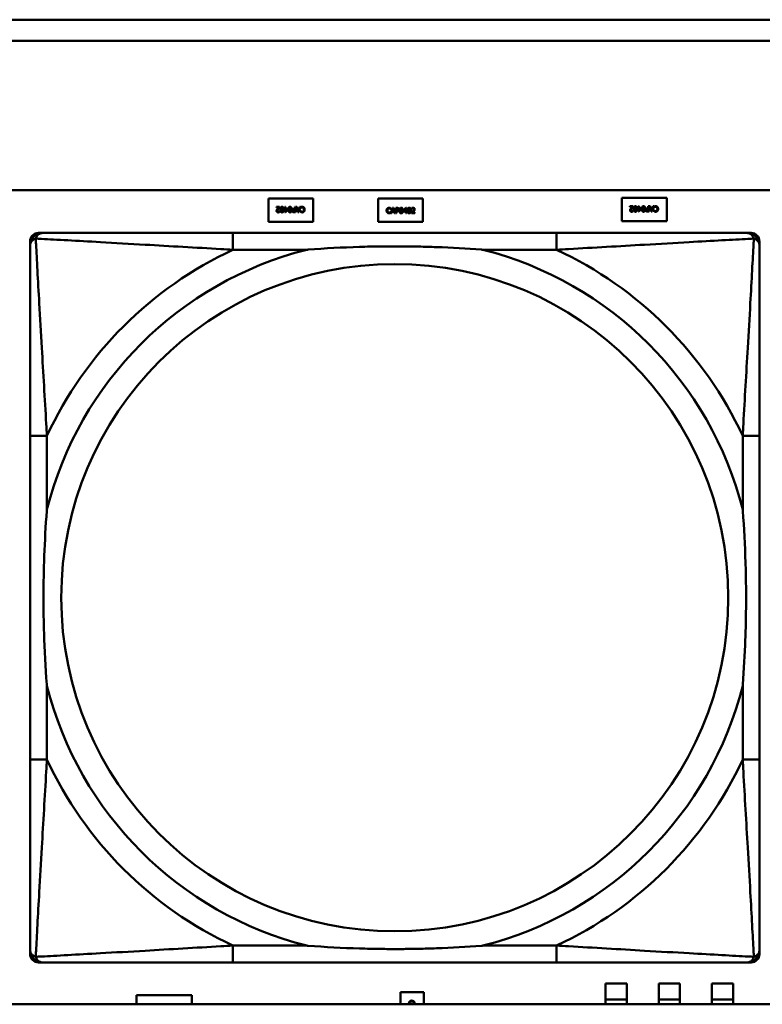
# Model space of a CAD drawing. Header units: inches. Extents: x 7.4 to 53, y 27.5 to 52.4.
# Tile 36 of 128: x 32.2 to 32.9, y 30.2 to 31.1. Entities that reach past the tile are written whole.
import ezdxf

# ---------------------------------------------------------------- set-up
doc = ezdxf.new("R2010")
doc.units = ezdxf.units.IN
doc.header["$MEASUREMENT"] = 0
doc.layers.add('Visible Edges(ANSI)', color=7, linetype='Continuous', lineweight=50)
doc.layers.add('Visible Tangent Edges(ANSI)', color=7, linetype='Continuous', lineweight=50)

msp = doc.modelspace()

# ---------------------------------------------------------------- linework, layer by layer
at = {"layer": 'Visible Edges(ANSI)'}
for p, q in [((25.05481, 31.09622), (33.20182, 31.09622)), ((33.20182, 31.07622), (25.05481, 31.07622)), ((25.05481, 30.93622), (42.14884, 30.93622)), ((32.41868, 30.90645), (32.41868, 30.92845)), ((32.41868, 30.92845), (32.46068, 30.92845)), ((32.4261, 30.9204), (32.42918, 30.9204)), ((32.4261, 30.91982), (32.4261, 30.9204)), ((32.42918, 30.9204), (32.42918, 30.91969)), ((32.43406, 30.9204), (32.43471, 30.9204)), ((32.43406, 30.91868), (32.43406, 30.9204)), ((32.43471, 30.9204), (32.43471, 30.91868)), ((32.44342, 30.9204), (32.44409, 30.9204)), ((32.44342, 30.91854), (32.44342, 30.9204)), ((32.44409, 30.9204), (32.44409, 30.9154)), ((32.44625, 30.9154), (32.44456, 30.9204)), ((32.44456, 30.9204), (32.44526, 30.9204)), ((32.44526, 30.9204), (32.44572, 30.919)), ((32.44875, 30.9204), (32.44707, 30.9154)), ((32.44762, 30.919), (32.44808, 30.9204)), ((32.44808, 30.9204), (32.44875, 30.9204)), ((32.46068, 30.92845), (32.46068, 30.90645)), ((32.52158, 30.92845), (32.56358, 30.92845)), ((32.52158, 30.90645), (32.52158, 30.92845)), ((32.56358, 30.92845), (32.56358, 30.90645)), ((32.75068, 30.90705), (32.75068, 30.92905)), ((32.75068, 30.92905), (32.79268, 30.92905)), ((32.7581, 30.921), (32.76118, 30.921)), ((32.7581, 30.92042), (32.7581, 30.921)), ((32.76055, 30.92042), (32.7581, 30.92042)), ((32.76118, 30.921), (32.76118, 30.92029)), ((32.76606, 30.921), (32.76671, 30.921)), ((32.76606, 30.91928), (32.76606, 30.921)), ((32.76671, 30.921), (32.76671, 30.91928)), ((32.77542, 30.921), (32.77609, 30.921)), ((32.77542, 30.91914), (32.77542, 30.921)), ((32.77609, 30.921), (32.77609, 30.916)), ((32.77825, 30.916), (32.77656, 30.921)), ((32.77656, 30.921), (32.77726, 30.921)), ((32.77726, 30.921), (32.77772, 30.9196)), ((32.78075, 30.921), (32.77907, 30.916)), ((32.77962, 30.9196), (32.78008, 30.921)), ((32.78008, 30.921), (32.78075, 30.921)), ((32.78083, 30.91986), (32.78083, 30.92066)), ((32.79268, 30.92905), (32.79268, 30.90705)), ((32.42855, 30.91982), (32.4261, 30.91982)), ((32.42904, 30.91631), (32.42908, 30.91631)), ((32.42908, 30.91631), (32.42908, 30.91559)), ((32.43347, 30.91868), (32.43406, 30.91868)), ((32.43347, 30.91814), (32.43347, 30.91868)), ((32.43406, 30.91814), (32.43347, 30.91814)), ((32.43406, 30.9154), (32.43406, 30.91814)), ((32.43468, 30.9154), (32.43406, 30.9154)), ((32.43692, 30.91798), (32.43468, 30.9154)), ((32.43471, 30.91868), (32.43692, 30.91868)), ((32.43471, 30.91814), (32.43471, 30.91619)), ((32.43639, 30.91814), (32.43471, 30.91814)), ((32.43471, 30.91619), (32.43639, 30.91814)), ((32.43692, 30.91868), (32.43692, 30.91798)), ((32.44409, 30.9154), (32.44283, 30.9154)), ((32.44286, 30.91854), (32.44342, 30.91854)), ((32.44287, 30.91597), (32.44342, 30.91597)), ((32.44342, 30.91797), (32.44297, 30.91797)), ((32.44342, 30.91597), (32.44342, 30.91797)), ((32.44572, 30.919), (32.44762, 30.919)), ((32.44744, 30.91843), (32.4459, 30.91843)), ((32.4459, 30.91843), (32.44667, 30.91608)), ((32.44707, 30.9154), (32.44625, 30.9154)), ((32.44667, 30.91608), (32.44744, 30.91843)), ((32.44883, 30.91926), (32.44883, 30.92006)), ((32.44888, 30.91926), (32.44883, 30.91926)), ((32.44883, 30.91573), (32.44883, 30.91653)), ((32.44883, 30.91653), (32.44888, 30.91653)), ((32.53343, 30.91837), (32.53338, 30.91837)), ((32.53338, 30.91564), (32.53343, 30.91564)), ((32.53343, 30.91917), (32.53343, 30.91837)), ((32.53343, 30.91564), (32.53343, 30.91485)), ((32.53351, 30.91451), (32.5352, 30.91951)), ((32.53419, 30.91451), (32.53351, 30.91451)), ((32.53464, 30.9159), (32.53419, 30.91451)), ((32.53655, 30.9159), (32.53464, 30.9159)), ((32.53559, 30.91883), (32.53482, 30.91647)), ((32.53482, 30.91647), (32.53637, 30.91647)), ((32.5352, 30.91951), (32.53602, 30.91951)), ((32.53637, 30.91647), (32.53559, 30.91883)), ((32.53602, 30.91951), (32.5377, 30.91451)), ((32.537, 30.91451), (32.53655, 30.9159)), ((32.5377, 30.91451), (32.537, 30.91451)), ((32.53818, 30.91451), (32.53818, 30.91951)), ((32.53818, 30.91951), (32.53943, 30.91951)), ((32.53884, 30.91451), (32.53818, 30.91451)), ((32.53939, 30.91893), (32.53884, 30.91893)), ((32.53884, 30.91893), (32.53884, 30.91694)), ((32.53884, 30.91694), (32.5393, 30.91694)), ((32.53884, 30.91637), (32.53884, 30.91451)), ((32.5394, 30.91637), (32.53884, 30.91637)), ((32.54535, 30.91693), (32.54759, 30.91951)), ((32.54535, 30.91622), (32.54535, 30.91693)), ((32.54756, 30.91622), (32.54535, 30.91622)), ((32.54756, 30.91872), (32.54588, 30.91676)), ((32.54588, 30.91676), (32.54756, 30.91676)), ((32.54756, 30.91676), (32.54756, 30.91872)), ((32.54756, 30.91451), (32.54756, 30.91622)), ((32.5482, 30.91451), (32.54756, 30.91451)), ((32.54759, 30.91951), (32.5482, 30.91951)), ((32.5482, 30.91951), (32.5482, 30.91676)), ((32.5482, 30.91676), (32.5488, 30.91676)), ((32.5482, 30.91622), (32.5482, 30.91451)), ((32.5488, 30.91622), (32.5482, 30.91622)), ((32.5488, 30.91676), (32.5488, 30.91622)), ((32.55308, 30.91451), (32.55308, 30.91522)), ((32.55617, 30.91451), (32.55308, 30.91451)), ((32.55319, 30.9186), (32.55319, 30.91931)), ((32.55323, 30.9186), (32.55319, 30.9186)), ((32.55371, 30.91509), (32.55617, 30.91509)), ((32.55617, 30.91509), (32.55617, 30.91451)), ((32.76104, 30.91691), (32.76108, 30.91691)), ((32.76108, 30.91691), (32.76108, 30.91619)), ((32.76547, 30.91928), (32.76606, 30.91928)), ((32.76547, 30.91874), (32.76547, 30.91928)), ((32.76606, 30.91874), (32.76547, 30.91874)), ((32.76606, 30.916), (32.76606, 30.91874)), ((32.76668, 30.916), (32.76606, 30.916)), ((32.76892, 30.91858), (32.76668, 30.916)), ((32.76671, 30.91928), (32.76892, 30.91928)), ((32.76671, 30.91874), (32.76671, 30.91679)), ((32.76839, 30.91874), (32.76671, 30.91874)), ((32.76671, 30.91679), (32.76839, 30.91874)), ((32.76892, 30.91928), (32.76892, 30.91858)), ((32.77609, 30.916), (32.77483, 30.916)), ((32.77486, 30.91914), (32.77542, 30.91914)), ((32.77487, 30.91657), (32.77542, 30.91657)), ((32.77542, 30.91857), (32.77497, 30.91857)), ((32.77542, 30.91657), (32.77542, 30.91857)), ((32.77772, 30.9196), (32.77962, 30.9196)), ((32.77944, 30.91903), (32.7779, 30.91903)), ((32.7779, 30.91903), (32.77867, 30.91668)), ((32.77907, 30.916), (32.77825, 30.916)), ((32.77867, 30.91668), (32.77944, 30.91903)), ((32.78088, 30.91986), (32.78083, 30.91986)), ((32.78083, 30.91633), (32.78083, 30.91713)), ((32.78083, 30.91713), (32.78088, 30.91713)), ((32.46068, 30.90645), (32.41868, 30.90645)), ((32.56358, 30.90645), (32.52158, 30.90645)), ((32.79268, 30.90705), (32.75068, 30.90705)), ((32.20266, 30.89595), (32.20661, 30.89595)), ((32.68927, 30.89595), (32.38535, 30.89595)), ((32.86802, 30.89595), (32.87195, 30.89595)), ((32.19479, 30.21878), (32.19479, 30.88807)), ((32.87983, 30.88807), (32.87983, 30.88414)), ((32.1948, 30.70539), (32.1948, 30.40147)), ((32.87983, 30.40147), (32.87983, 30.70539)), ((32.87983, 30.22273), (32.87983, 30.21878)), ((32.87195, 30.21091), (32.20266, 30.21091)), ((32.38535, 30.21092), (32.68927, 30.21092)), ((32.73518, 30.17595), (32.73518, 30.19105)), ((32.73518, 30.19105), (32.75518, 30.19105)), ((32.75518, 30.19105), (32.75518, 30.17595)), ((32.78518, 30.17595), (32.78518, 30.19105)), ((32.78518, 30.19105), (32.80518, 30.19105)), ((32.80518, 30.19105), (32.80518, 30.17595)), ((32.83518, 30.17595), (32.83518, 30.19105)), ((32.83518, 30.19105), (32.85518, 30.19105)), ((32.85518, 30.19105), (32.85518, 30.17595)), ((32.54268, 30.18305), (32.56468, 30.18305)), ((32.54268, 30.17158), (32.54268, 30.18305)), ((32.56468, 30.18305), (32.56468, 30.17158)), ((42.14884, 30.17158), (25.05481, 30.17158)), ((32.29468, 30.17158), (32.29468, 30.18005)), ((32.29468, 30.18005), (32.34668, 30.18005)), ((32.34668, 30.18005), (32.34668, 30.17158)), ((32.73518, 30.17595), (32.75518, 30.17595)), ((32.73518, 30.17158), (32.73518, 30.17595)), ((32.75518, 30.17595), (32.75518, 30.17158)), ((32.78518, 30.17595), (32.80518, 30.17595)), ((32.78518, 30.17158), (32.78518, 30.17595)), ((32.80518, 30.17595), (32.80518, 30.17158)), ((32.83518, 30.17595), (32.85518, 30.17595)), ((32.83518, 30.17158), (32.83518, 30.17595)), ((32.85518, 30.17595), (32.85518, 30.17158))]:
    msp.add_line(p, q, dxfattribs=at)
for centre, radius, start, end in [((32.20266, 30.88807), 0.00787, 90, 180), ((32.20661, 30.88414), 0.01181, 90.00001, 180), ((32.86802, 30.88414), 0.01181, 0, 89.99999), ((32.87195, 30.88807), 0.00787, 0, 90), ((32.20266, 30.21878), 0.00787, 180, 270), ((32.20661, 30.22273), 0.01181, 180, 269.99999), ((32.86802, 30.22273), 0.01181, 270.00001, 360), ((32.87195, 30.21878), 0.00787, 270, 0)]:
    msp.add_arc(centre, radius, start, end, dxfattribs=at)
for points in [[(32.42982, 30.9179), (32.42982, 30.91924), (32.4306, 30.9205), (32.43142, 30.9205)], [(32.43142, 30.9205), (32.43224, 30.9205), (32.43302, 30.91922), (32.43302, 30.9179)], [(32.43732, 30.9179), (32.43732, 30.91924), (32.43811, 30.9205), (32.43892, 30.9205)], [(32.43892, 30.9205), (32.43975, 30.9205), (32.44052, 30.91922), (32.44052, 30.9179)], [(32.44883, 30.92006), (32.449, 30.92014), (32.44929, 30.92028), (32.4495, 30.92034)], [(32.4495, 30.92034), (32.44972, 30.92042), (32.45009, 30.92049), (32.45039, 30.92049)], [(32.45039, 30.92049), (32.45087, 30.92049), (32.4517, 30.92016), (32.452, 30.91983)], [(32.75923, 30.91912), (32.75955, 30.91947), (32.76032, 30.9202), (32.76055, 30.92042)], [(32.76118, 30.92029), (32.76085, 30.91998), (32.76026, 30.9194), (32.75997, 30.91909)], [(32.76182, 30.9185), (32.76182, 30.91984), (32.7626, 30.9211), (32.76342, 30.9211)], [(32.76342, 30.92055), (32.76314, 30.92055), (32.76278, 30.92029), (32.76268, 30.92002)], [(32.76342, 30.9211), (32.76424, 30.9211), (32.76502, 30.91982), (32.76502, 30.9185)], [(32.76417, 30.92001), (32.76407, 30.92027), (32.76371, 30.92055), (32.76342, 30.92055)], [(32.76932, 30.9185), (32.76932, 30.91984), (32.77011, 30.9211), (32.77092, 30.9211)], [(32.77092, 30.92055), (32.77065, 30.92055), (32.77029, 30.92029), (32.77018, 30.92002)], [(32.77092, 30.9211), (32.77175, 30.9211), (32.77252, 30.91982), (32.77252, 30.9185)], [(32.77167, 30.92001), (32.77157, 30.92027), (32.77121, 30.92055), (32.77092, 30.92055)], [(32.78083, 30.92066), (32.781, 30.92074), (32.78129, 30.92088), (32.7815, 30.92094)], [(32.78141, 30.92027), (32.78123, 30.92016), (32.78096, 30.91994), (32.78088, 30.91986)], [(32.78238, 30.92051), (32.78209, 30.92051), (32.7816, 30.92037), (32.78141, 30.92027)], [(32.7815, 30.92094), (32.78172, 30.92102), (32.78209, 30.92109), (32.78239, 30.92109)], [(32.78347, 30.92001), (32.78326, 30.92026), (32.7827, 30.92051), (32.78238, 30.92051)], [(32.78239, 30.92109), (32.78287, 30.92109), (32.7837, 30.92076), (32.784, 30.92043)], [(32.784, 30.92043), (32.7843, 30.92011), (32.78462, 30.91914), (32.78462, 30.9185)], [(32.4263, 30.91667), (32.4263, 30.91696), (32.42644, 30.91746), (32.42656, 30.91767)], [(32.42779, 30.91529), (32.42709, 30.91529), (32.4263, 30.91604), (32.4263, 30.91667)], [(32.42656, 30.91767), (32.42668, 30.91789), (32.42704, 30.91832), (32.42723, 30.91852)], [(32.42797, 30.91849), (32.4274, 30.91786), (32.42698, 30.9171), (32.42698, 30.9167)], [(32.42698, 30.9167), (32.42698, 30.91649), (32.42711, 30.91618), (32.42723, 30.91608)], [(32.42723, 30.91852), (32.42755, 30.91887), (32.42832, 30.9196), (32.42855, 30.91982)], [(32.42723, 30.91608), (32.42735, 30.91597), (32.42766, 30.91587), (32.42784, 30.91587)], [(32.42908, 30.91559), (32.42887, 30.91549), (32.42813, 30.91529), (32.42779, 30.91529)], [(32.42784, 30.91587), (32.42802, 30.91587), (32.42839, 30.91596), (32.42855, 30.91603)], [(32.42918, 30.91969), (32.42885, 30.91938), (32.42826, 30.9188), (32.42797, 30.91849)], [(32.42855, 30.91603), (32.42869, 30.91609), (32.42896, 30.91625), (32.42904, 30.91631)], [(32.43142, 30.9153), (32.43059, 30.9153), (32.42982, 30.91659), (32.42982, 30.9179)], [(32.43068, 30.91942), (32.43058, 30.91918), (32.4305, 30.91841), (32.4305, 30.9179)], [(32.4305, 30.9179), (32.4305, 30.91738), (32.43058, 30.91663), (32.43068, 30.91637)], [(32.43142, 30.91995), (32.43114, 30.91995), (32.43078, 30.91969), (32.43068, 30.91942)], [(32.43068, 30.91637), (32.43079, 30.91612), (32.43114, 30.91585), (32.43142, 30.91585)], [(32.43217, 30.91941), (32.43207, 30.91967), (32.43171, 30.91995), (32.43142, 30.91995)], [(32.43302, 30.9179), (32.43302, 30.91655), (32.43224, 30.9153), (32.43142, 30.9153)], [(32.43142, 30.91585), (32.4317, 30.91585), (32.43206, 30.91612), (32.43216, 30.91638)], [(32.43216, 30.91638), (32.43226, 30.91663), (32.43234, 30.91741), (32.43234, 30.9179)], [(32.43234, 30.9179), (32.43234, 30.91843), (32.43227, 30.91913), (32.43217, 30.91941)], [(32.43892, 30.9153), (32.4381, 30.9153), (32.43732, 30.91659), (32.43732, 30.9179)], [(32.43818, 30.91942), (32.43809, 30.91918), (32.43801, 30.91841), (32.43801, 30.9179)], [(32.43801, 30.9179), (32.43801, 30.91738), (32.43809, 30.91663), (32.43819, 30.91637)], [(32.43892, 30.91995), (32.43865, 30.91995), (32.43829, 30.91969), (32.43818, 30.91942)], [(32.43819, 30.91637), (32.43829, 30.91612), (32.43864, 30.91585), (32.43892, 30.91585)], [(32.43967, 30.91941), (32.43957, 30.91967), (32.43921, 30.91995), (32.43892, 30.91995)], [(32.44052, 30.9179), (32.44052, 30.91655), (32.43974, 30.9153), (32.43892, 30.9153)], [(32.43892, 30.91585), (32.4392, 30.91585), (32.43956, 30.91612), (32.43967, 30.91638)], [(32.43984, 30.9179), (32.43984, 30.91843), (32.43978, 30.91913), (32.43967, 30.91941)], [(32.43967, 30.91638), (32.43977, 30.91663), (32.43984, 30.91741), (32.43984, 30.9179)], [(32.44093, 30.91691), (32.44093, 30.91723), (32.44116, 30.91781), (32.44136, 30.91802)], [(32.44152, 30.91571), (32.44124, 30.9159), (32.44093, 30.91649), (32.44093, 30.91691)], [(32.44136, 30.91802), (32.44162, 30.91827), (32.44232, 30.91854), (32.44286, 30.91854)], [(32.44283, 30.9154), (32.44239, 30.9154), (32.44176, 30.91554), (32.44152, 30.91571)], [(32.4419, 30.91767), (32.44175, 30.91752), (32.44162, 30.91717), (32.44162, 30.91693)], [(32.44162, 30.91693), (32.44162, 30.91667), (32.4418, 30.91629), (32.44198, 30.91616)], [(32.44297, 30.91797), (32.44256, 30.91797), (32.44207, 30.91784), (32.4419, 30.91767)], [(32.44198, 30.91616), (32.44214, 30.91606), (32.44256, 30.91597), (32.44287, 30.91597)], [(32.4495, 30.91544), (32.44933, 30.91549), (32.449, 30.91564), (32.44883, 30.91573)], [(32.44941, 30.91967), (32.44923, 30.91956), (32.44896, 30.91934), (32.44888, 30.91926)], [(32.44888, 30.91653), (32.44897, 30.91645), (32.44925, 30.91623), (32.44945, 30.91612)], [(32.45038, 30.91991), (32.45009, 30.91991), (32.4496, 30.91977), (32.44941, 30.91967)], [(32.44945, 30.91612), (32.44964, 30.91601), (32.45009, 30.91588), (32.45038, 30.91588)], [(32.45038, 30.91531), (32.45012, 30.91531), (32.44968, 30.91538), (32.4495, 30.91544)], [(32.45147, 30.91941), (32.45126, 30.91966), (32.4507, 30.91991), (32.45038, 30.91991)], [(32.45038, 30.91588), (32.4507, 30.91588), (32.45127, 30.91614), (32.45149, 30.91639)], [(32.452, 30.916), (32.4517, 30.91566), (32.45088, 30.91531), (32.45038, 30.91531)], [(32.45193, 30.9179), (32.45193, 30.91842), (32.45168, 30.91916), (32.45147, 30.91941)], [(32.45149, 30.91639), (32.4517, 30.91665), (32.45193, 30.91742), (32.45193, 30.9179)], [(32.452, 30.91983), (32.4523, 30.91951), (32.45262, 30.91854), (32.45262, 30.9179)], [(32.45262, 30.9179), (32.45262, 30.91727), (32.4523, 30.91634), (32.452, 30.916)], [(32.52964, 30.917), (32.52964, 30.91763), (32.52996, 30.91856), (32.53026, 30.91891)], [(32.53027, 30.91507), (32.52997, 30.9154), (32.52964, 30.91637), (32.52964, 30.917)], [(32.53026, 30.91891), (32.53056, 30.91924), (32.53138, 30.9196), (32.53189, 30.9196)], [(32.53188, 30.91442), (32.53139, 30.91442), (32.53057, 30.91475), (32.53027, 30.91507)], [(32.53078, 30.91851), (32.53057, 30.91826), (32.53033, 30.91748), (32.53033, 30.917)], [(32.53033, 30.917), (32.53033, 30.91649), (32.53058, 30.91575), (32.53079, 30.91549)], [(32.53188, 30.91903), (32.53156, 30.91903), (32.53099, 30.91877), (32.53078, 30.91851)], [(32.53079, 30.91549), (32.53101, 30.91524), (32.53157, 30.91499), (32.53188, 30.91499)], [(32.53282, 30.91879), (32.53263, 30.91889), (32.53218, 30.91903), (32.53188, 30.91903)], [(32.53188, 30.91499), (32.53217, 30.91499), (32.53266, 30.91513), (32.53285, 30.91524)], [(32.53277, 30.91456), (32.53255, 30.91449), (32.53218, 30.91442), (32.53188, 30.91442)], [(32.53189, 30.9196), (32.53214, 30.9196), (32.53258, 30.91952), (32.53277, 30.91947)], [(32.53277, 30.91947), (32.53293, 30.91941), (32.53327, 30.91926), (32.53343, 30.91917)], [(32.53343, 30.91485), (32.53327, 30.91477), (32.53297, 30.91463), (32.53277, 30.91456)], [(32.53338, 30.91837), (32.53329, 30.91845), (32.53302, 30.91868), (32.53282, 30.91879)], [(32.53285, 30.91524), (32.53304, 30.91535), (32.53331, 30.91556), (32.53338, 30.91564)], [(32.5393, 30.91694), (32.5397, 30.91694), (32.5402, 30.91707), (32.54036, 30.91724)], [(32.54028, 30.91874), (32.54013, 30.91885), (32.5397, 30.91893), (32.53939, 30.91893)], [(32.5409, 30.91689), (32.54064, 30.91663), (32.53994, 30.91637), (32.5394, 30.91637)], [(32.53943, 30.91951), (32.53988, 30.91951), (32.5405, 30.91936), (32.54074, 30.91919)], [(32.54064, 30.91798), (32.54064, 30.91824), (32.54047, 30.91862), (32.54028, 30.91874)], [(32.54036, 30.91724), (32.54051, 30.91739), (32.54064, 30.91774), (32.54064, 30.91798)], [(32.54074, 30.91919), (32.54102, 30.919), (32.54134, 30.91842), (32.54134, 30.918)], [(32.54134, 30.918), (32.54134, 30.91768), (32.54111, 30.91709), (32.5409, 30.91689)], [(32.54174, 30.917), (32.54174, 30.91836), (32.54252, 30.91961), (32.54334, 30.91961)], [(32.54334, 30.9144), (32.54252, 30.9144), (32.54174, 30.91569), (32.54174, 30.917)], [(32.5426, 30.91853), (32.5425, 30.91827), (32.54242, 30.91749), (32.54242, 30.917)], [(32.54242, 30.917), (32.54242, 30.91648), (32.54249, 30.91577), (32.54259, 30.9155)], [(32.54259, 30.9155), (32.54269, 30.91524), (32.54305, 30.91496), (32.54334, 30.91496)], [(32.54334, 30.91905), (32.54306, 30.91905), (32.5427, 30.91879), (32.5426, 30.91853)], [(32.54334, 30.91961), (32.54417, 30.91961), (32.54494, 30.91831), (32.54494, 30.91701)], [(32.54408, 30.91853), (32.54398, 30.91879), (32.54362, 30.91905), (32.54334, 30.91905)], [(32.54494, 30.91701), (32.54494, 30.91566), (32.54416, 30.9144), (32.54334, 30.9144)], [(32.54334, 30.91496), (32.54362, 30.91496), (32.54398, 30.91522), (32.54408, 30.91548)], [(32.54426, 30.91701), (32.54426, 30.91752), (32.54418, 30.91828), (32.54408, 30.91853)], [(32.54408, 30.91548), (32.54418, 30.91573), (32.54426, 30.91649), (32.54426, 30.91701)], [(32.54925, 30.917), (32.54925, 30.91836), (32.55003, 30.91961), (32.55085, 30.91961)], [(32.55085, 30.9144), (32.55002, 30.9144), (32.54925, 30.91569), (32.54925, 30.917)], [(32.5501, 30.91853), (32.55, 30.91827), (32.54993, 30.91749), (32.54993, 30.917)], [(32.54993, 30.917), (32.54993, 30.91648), (32.54999, 30.91577), (32.5501, 30.9155)], [(32.55085, 30.91905), (32.55057, 30.91905), (32.55021, 30.91879), (32.5501, 30.91853)], [(32.5501, 30.9155), (32.5502, 30.91524), (32.55056, 30.91496), (32.55085, 30.91496)], [(32.55085, 30.91961), (32.55167, 30.91961), (32.55244, 30.91831), (32.55244, 30.91701)], [(32.55158, 30.91853), (32.55148, 30.91879), (32.55113, 30.91905), (32.55085, 30.91905)], [(32.55244, 30.91701), (32.55244, 30.91566), (32.55166, 30.9144), (32.55085, 30.9144)], [(32.55085, 30.91496), (32.55112, 30.91496), (32.55148, 30.91522), (32.55158, 30.91548)], [(32.55176, 30.91701), (32.55176, 30.91752), (32.55168, 30.91828), (32.55158, 30.91853)], [(32.55158, 30.91548), (32.55168, 30.91573), (32.55176, 30.91649), (32.55176, 30.91701)], [(32.55308, 30.91522), (32.55342, 30.91553), (32.55401, 30.91611), (32.55429, 30.91642)], [(32.55319, 30.91931), (32.5534, 30.91941), (32.55414, 30.91961), (32.55447, 30.91961)], [(32.55371, 30.91887), (32.55357, 30.91882), (32.55331, 30.91866), (32.55323, 30.9186)], [(32.55442, 30.91903), (32.55424, 30.91903), (32.55388, 30.91894), (32.55371, 30.91887)], [(32.55503, 30.91638), (32.55472, 30.91604), (32.55394, 30.9153), (32.55371, 30.91509)], [(32.55429, 30.91642), (32.55486, 30.91705), (32.55528, 30.9178), (32.55528, 30.9182)], [(32.55503, 30.91883), (32.55492, 30.91893), (32.55461, 30.91903), (32.55442, 30.91903)], [(32.55447, 30.91961), (32.55517, 30.91961), (32.55596, 30.91887), (32.55596, 30.91824)], [(32.55528, 30.9182), (32.55528, 30.91841), (32.55515, 30.91873), (32.55503, 30.91883)], [(32.5557, 30.91724), (32.55558, 30.91702), (32.55523, 30.91659), (32.55503, 30.91638)], [(32.55596, 30.91824), (32.55596, 30.91794), (32.55582, 30.91745), (32.5557, 30.91724)], [(32.7583, 30.91727), (32.7583, 30.91756), (32.75844, 30.91806), (32.75856, 30.91827)], [(32.75979, 30.91589), (32.75909, 30.91589), (32.7583, 30.91664), (32.7583, 30.91727)], [(32.75856, 30.91827), (32.75868, 30.91849), (32.75904, 30.91892), (32.75923, 30.91912)], [(32.75997, 30.91909), (32.7594, 30.91846), (32.75898, 30.9177), (32.75898, 30.9173)], [(32.75898, 30.9173), (32.75898, 30.91709), (32.75911, 30.91678), (32.75923, 30.91668)], [(32.75923, 30.91668), (32.75935, 30.91657), (32.75966, 30.91647), (32.75984, 30.91647)], [(32.76108, 30.91619), (32.76087, 30.91609), (32.76013, 30.91589), (32.75979, 30.91589)], [(32.75984, 30.91647), (32.76002, 30.91647), (32.76039, 30.91656), (32.76055, 30.91663)], [(32.76055, 30.91663), (32.76069, 30.91669), (32.76096, 30.91685), (32.76104, 30.91691)], [(32.76342, 30.9159), (32.76259, 30.9159), (32.76182, 30.91719), (32.76182, 30.9185)], [(32.76268, 30.92002), (32.76258, 30.91978), (32.7625, 30.91901), (32.7625, 30.9185)], [(32.7625, 30.9185), (32.7625, 30.91798), (32.76258, 30.91723), (32.76268, 30.91697)], [(32.76268, 30.91697), (32.76279, 30.91672), (32.76314, 30.91645), (32.76342, 30.91645)], [(32.76502, 30.9185), (32.76502, 30.91715), (32.76424, 30.9159), (32.76342, 30.9159)], [(32.76342, 30.91645), (32.7637, 30.91645), (32.76406, 30.91672), (32.76416, 30.91698)], [(32.76416, 30.91698), (32.76426, 30.91723), (32.76434, 30.91801), (32.76434, 30.9185)], [(32.76434, 30.9185), (32.76434, 30.91903), (32.76427, 30.91973), (32.76417, 30.92001)], [(32.77092, 30.9159), (32.7701, 30.9159), (32.76932, 30.91719), (32.76932, 30.9185)], [(32.77018, 30.92002), (32.77009, 30.91978), (32.77001, 30.91901), (32.77001, 30.9185)], [(32.77001, 30.9185), (32.77001, 30.91798), (32.77009, 30.91723), (32.77019, 30.91697)], [(32.77019, 30.91697), (32.77029, 30.91672), (32.77064, 30.91645), (32.77092, 30.91645)], [(32.77252, 30.9185), (32.77252, 30.91715), (32.77174, 30.9159), (32.77092, 30.9159)], [(32.77092, 30.91645), (32.7712, 30.91645), (32.77156, 30.91672), (32.77167, 30.91698)], [(32.77184, 30.9185), (32.77184, 30.91903), (32.77178, 30.91973), (32.77167, 30.92001)], [(32.77167, 30.91698), (32.77177, 30.91723), (32.77184, 30.91801), (32.77184, 30.9185)], [(32.77293, 30.91751), (32.77293, 30.91783), (32.77316, 30.91841), (32.77336, 30.91862)], [(32.77352, 30.91631), (32.77324, 30.9165), (32.77293, 30.91709), (32.77293, 30.91751)], [(32.77336, 30.91862), (32.77362, 30.91887), (32.77432, 30.91914), (32.77486, 30.91914)], [(32.77483, 30.916), (32.77439, 30.916), (32.77376, 30.91614), (32.77352, 30.91631)], [(32.7739, 30.91827), (32.77375, 30.91812), (32.77362, 30.91777), (32.77362, 30.91753)], [(32.77362, 30.91753), (32.77362, 30.91727), (32.7738, 30.91689), (32.77398, 30.91676)], [(32.77497, 30.91857), (32.77456, 30.91857), (32.77407, 30.91844), (32.7739, 30.91827)], [(32.77398, 30.91676), (32.77414, 30.91666), (32.77456, 30.91657), (32.77487, 30.91657)], [(32.7815, 30.91604), (32.78133, 30.91609), (32.781, 30.91624), (32.78083, 30.91633)], [(32.78088, 30.91713), (32.78097, 30.91705), (32.78125, 30.91683), (32.78145, 30.91672)], [(32.78145, 30.91672), (32.78164, 30.91661), (32.78209, 30.91648), (32.78238, 30.91648)], [(32.78238, 30.91591), (32.78212, 30.91591), (32.78168, 30.91598), (32.7815, 30.91604)], [(32.78238, 30.91648), (32.7827, 30.91648), (32.78327, 30.91674), (32.78349, 30.91699)], [(32.784, 30.9166), (32.7837, 30.91626), (32.78288, 30.91591), (32.78238, 30.91591)], [(32.78393, 30.9185), (32.78393, 30.91902), (32.78368, 30.91976), (32.78347, 30.92001)], [(32.78349, 30.91699), (32.7837, 30.91725), (32.78393, 30.91802), (32.78393, 30.9185)], [(32.78462, 30.9185), (32.78462, 30.91787), (32.7843, 30.91694), (32.784, 30.9166)], [(32.55065, 30.17276), (32.55065, 30.17324), (32.55098, 30.17407), (32.5513, 30.17437)], [(32.55079, 30.17187), (32.55072, 30.17209), (32.55065, 30.17246), (32.55065, 30.17276)], [(32.5509, 30.17158), (32.55084, 30.1717), (32.55079, 30.17187)], [(32.55172, 30.17384), (32.55147, 30.17363), (32.55122, 30.17307), (32.55122, 30.17275)], [(32.55122, 30.17275), (32.55122, 30.17246), (32.55136, 30.17197), (32.55147, 30.17178)], [(32.5513, 30.17437), (32.55163, 30.17467), (32.5526, 30.175), (32.55323, 30.175)], [(32.55147, 30.17178), (32.55153, 30.17167), (32.5516, 30.17158)], [(32.55323, 30.1743), (32.55272, 30.1743), (32.55198, 30.17406), (32.55172, 30.17384)], [(32.55323, 30.175), (32.55386, 30.175), (32.55479, 30.17468), (32.55514, 30.17437)], [(32.55474, 30.17386), (32.55449, 30.17407), (32.55371, 30.1743), (32.55323, 30.1743)], [(32.55526, 30.17275), (32.55526, 30.17307), (32.55499, 30.17364), (32.55474, 30.17386)], [(32.55487, 30.17158), (32.55495, 30.17169), (32.55502, 30.17182)], [(32.55502, 30.17182), (32.55512, 30.17201), (32.55526, 30.17246), (32.55526, 30.17275)], [(32.55514, 30.17437), (32.55547, 30.17407), (32.55583, 30.17325), (32.55583, 30.17275)], [(32.5557, 30.17187), (32.55565, 30.17173), (32.55559, 30.17158)], [(32.55583, 30.17275), (32.55583, 30.1725), (32.55575, 30.17205), (32.5557, 30.17187)]]:
    msp.add_open_spline(points, degree=2, dxfattribs=at)
for points, knots in [([(32.38535, 30.89595), (32.38177, 30.89595), (32.37819, 30.89595), (32.37459, 30.89595), (32.34139, 30.89595), (32.30768, 30.89595), (32.27681, 30.89595), (32.24987, 30.89595), (32.22432, 30.89595), (32.21089, 30.89595), (32.20927, 30.89595), (32.20784, 30.89595), (32.20661, 30.89595)], [0, 0, 0, 0, 0.0272471, 0.0272471, 0.0272471, 0.2790553, 0.2790553, 0.2790553, 0.4988354, 0.4988354, 0.4988354, 0.5252205, 0.5252205, 0.5252205, 0.5252205]), ([(32.86802, 30.89595), (32.85313, 30.89595), (32.81153, 30.89595), (32.77088, 30.89595), (32.74435, 30.89595), (32.7165, 30.89595), (32.68927, 30.89595)], [-0.5252205, -0.5252205, -0.5252205, -0.5252205, -0.20743, -0.20743, -0.20743, 0, 0, 0, 0]), ([(32.1948, 30.88414), (32.1948, 30.86925), (32.1948, 30.82765), (32.1948, 30.787), (32.1948, 30.76047), (32.1948, 30.73262), (32.1948, 30.70539)], [-0.5252205, -0.5252205, -0.5252205, -0.5252205, -0.20743, -0.20743, -0.20743, 0, 0, 0, 0]), ([(32.45457, 30.8802), (32.455, 30.88023), (32.45544, 30.88027), (32.47194, 30.88151), (32.488, 30.88237), (32.51096, 30.88308), (32.51766, 30.88322), (32.52683, 30.88333), (32.52931, 30.88335), (32.53338, 30.88337), (32.53499, 30.88338), (32.53812, 30.88338), (32.53964, 30.88338), (32.54321, 30.88336), (32.54526, 30.88335), (32.55144, 30.88329), (32.55557, 30.88323), (32.5653, 30.88303), (32.5709, 30.88287), (32.59066, 30.88215), (32.60471, 30.88136), (32.61919, 30.88027), (32.61962, 30.88023), (32.62006, 30.8802)], [-0.416114, -0.416114, -0.416114, -0.416114, -0.4127691, -0.4127691, -0.2896446, -0.2896446, -0.2388934, -0.2388934, -0.2201881, -0.2201881, -0.2080204, -0.2080204, -0.196499, -0.196499, -0.1809939, -0.1809939, -0.149741, -0.149741, -0.1073162, -0.1073162, 0, 0, 0.0033356, 0.0033356, 0.0033356, 0.0033356]), ([(32.87983, 30.70539), (32.87983, 30.70897), (32.87983, 30.71256), (32.87983, 30.71615), (32.87983, 30.74936), (32.87983, 30.78306), (32.87983, 30.81393), (32.87983, 30.84087), (32.87983, 30.86642), (32.87983, 30.87986), (32.87983, 30.88147), (32.87983, 30.8829), (32.87983, 30.88414)], [0, 0, 0, 0, 0.0272471, 0.0272471, 0.0272471, 0.2790553, 0.2790553, 0.2790553, 0.4988354, 0.4988354, 0.4988354, 0.5252205, 0.5252205, 0.5252205, 0.5252205]), ([(32.21055, 30.47068), (32.21051, 30.47112), (32.21048, 30.47156), (32.20923, 30.48806), (32.20837, 30.50412), (32.20767, 30.52708), (32.20753, 30.53378), (32.20742, 30.54295), (32.20739, 30.54542), (32.20737, 30.5495), (32.20737, 30.55111), (32.20737, 30.55424), (32.20737, 30.55576), (32.20738, 30.55933), (32.20739, 30.56138), (32.20745, 30.56756), (32.20751, 30.57169), (32.20772, 30.58142), (32.20788, 30.58702), (32.2086, 30.60678), (32.20939, 30.62083), (32.21048, 30.63531), (32.21051, 30.63574), (32.21055, 30.63618)], [-0.416114, -0.416114, -0.416114, -0.416114, -0.4127691, -0.4127691, -0.2896446, -0.2896446, -0.2388934, -0.2388934, -0.2201881, -0.2201881, -0.2080204, -0.2080204, -0.196499, -0.196499, -0.1809939, -0.1809939, -0.149741, -0.149741, -0.1073162, -0.1073162, 0, 0, 0.0033356, 0.0033356, 0.0033356, 0.0033356]), ([(32.86408, 30.63618), (32.86411, 30.63574), (32.86415, 30.63531), (32.86539, 30.6188), (32.86625, 30.60274), (32.86696, 30.57978), (32.8671, 30.57309), (32.86721, 30.56391), (32.86723, 30.56144), (32.86725, 30.55736), (32.86726, 30.55575), (32.86726, 30.55262), (32.86726, 30.5511), (32.86724, 30.54753), (32.86723, 30.54548), (32.86717, 30.5393), (32.86711, 30.53518), (32.86691, 30.52544), (32.86675, 30.51984), (32.86603, 30.50008), (32.86524, 30.48604), (32.86415, 30.47156), (32.86411, 30.47112), (32.86408, 30.47068)], [-0.416114, -0.416114, -0.416114, -0.416114, -0.4127691, -0.4127691, -0.2896446, -0.2896446, -0.2388934, -0.2388934, -0.2201881, -0.2201881, -0.2080204, -0.2080204, -0.196499, -0.196499, -0.1809939, -0.1809939, -0.149741, -0.149741, -0.1073162, -0.1073162, 0, 0, 0.0033356, 0.0033356, 0.0033356, 0.0033356]), ([(32.1948, 30.40147), (32.1948, 30.37425), (32.1948, 30.34639), (32.1948, 30.31986), (32.1948, 30.27922), (32.1948, 30.23761), (32.1948, 30.22273)], [3.9382945, 3.9382945, 3.9382945, 3.9382945, 4.1457245, 4.1457245, 4.1457245, 4.463515, 4.463515, 4.463515, 4.463515]), ([(32.87983, 30.22273), (32.87983, 30.23761), (32.87983, 30.27922), (32.87983, 30.31986), (32.87983, 30.34639), (32.87983, 30.37425), (32.87983, 30.40147)], [-0.5252205, -0.5252205, -0.5252205, -0.5252205, -0.20743, -0.20743, -0.20743, 0, 0, 0, 0]), ([(32.62006, 30.22666), (32.61962, 30.22663), (32.61919, 30.2266), (32.60471, 30.22551), (32.59066, 30.22472), (32.5709, 30.224), (32.5653, 30.22384), (32.55557, 30.22363), (32.55144, 30.22357), (32.54526, 30.22351), (32.54321, 30.2235), (32.53964, 30.22349), (32.53812, 30.22349), (32.53499, 30.22349), (32.53338, 30.22349), (32.52931, 30.22351), (32.52683, 30.22353), (32.51766, 30.22364), (32.51096, 30.22379), (32.488, 30.22449), (32.47194, 30.22535), (32.45544, 30.2266), (32.455, 30.22663), (32.45457, 30.22666)], [-0.4149464, -0.4149464, -0.4149464, -0.4149464, -0.41162, -0.41162, -0.3046026, -0.3046026, -0.2622958, -0.2622958, -0.23113, -0.23113, -0.215668, -0.215668, -0.2041787, -0.2041787, -0.1920448, -0.1920448, -0.1733916, -0.1733916, -0.1227817, -0.1227817, 0, 0, 0.0033356, 0.0033356, 0.0033356, 0.0033356]), ([(32.20661, 30.21092), (32.2215, 30.21092), (32.2631, 30.21092), (32.30374, 30.21092), (32.33027, 30.21092), (32.35813, 30.21092), (32.38535, 30.21092)], [-0.5252205, -0.5252205, -0.5252205, -0.5252205, -0.20743, -0.20743, -0.20743, 0, 0, 0, 0]), ([(32.68927, 30.21092), (32.7165, 30.21092), (32.74435, 30.21092), (32.77088, 30.21092), (32.81153, 30.21092), (32.85313, 30.21092), (32.86802, 30.21092)], [3.9382945, 3.9382945, 3.9382945, 3.9382945, 4.1457245, 4.1457245, 4.1457245, 4.463515, 4.463515, 4.463515, 4.463515])]:
    msp.add_open_spline(points, degree=3, knots=knots, dxfattribs=at)
at = {"layer": 'Visible Tangent Edges(ANSI)'}
for p, q in [((32.38535, 30.89595), (32.38535, 30.8802)), ((32.68927, 30.89595), (32.68927, 30.8802)), ((32.38535, 30.8802), (32.45457, 30.8802)), ((32.62006, 30.8802), (32.68927, 30.8802)), ((32.21055, 30.70539), (32.1948, 30.70539)), ((32.21055, 30.63618), (32.21055, 30.70539)), ((32.87983, 30.70539), (32.86408, 30.70539)), ((32.86408, 30.70539), (32.86408, 30.63618)), ((32.21055, 30.40147), (32.21055, 30.47068)), ((32.86408, 30.47068), (32.86408, 30.40147)), ((32.21055, 30.40147), (32.1948, 30.40147)), ((32.87983, 30.40147), (32.86408, 30.40147)), ((32.38535, 30.22666), (32.38535, 30.21092)), ((32.45457, 30.22666), (32.38535, 30.22666)), ((32.68927, 30.22666), (32.62006, 30.22666)), ((32.68927, 30.22666), (32.68927, 30.21092))]:
    msp.add_line(p, q, dxfattribs=at)
msp.add_circle((32.53731, 30.55343), 0.31328, dxfattribs=at)
for radius, start, end in [(0.33708, 104.21029, 165.78971), (0.36037, 114.94069, 155.05931), (0.33708, 14.21029, 75.78971), (0.36037, 24.94069, 65.05931), (0.33708, 194.21029, 255.78971), (0.33708, 284.21029, 345.78971), (0.36037, 204.94069, 245.05931), (0.36037, 294.94069, 335.05931)]:
    msp.add_arc((32.53731, 30.55343), radius, start, end, dxfattribs=at)
for points, knots in [([(32.20008, 30.89066), (32.20026, 30.89125), (32.20047, 30.89179), (32.20101, 30.89284), (32.20134, 30.89333), (32.20195, 30.89404), (32.2022, 30.89429), (32.20261, 30.89463), (32.20275, 30.89473), (32.20312, 30.89499), (32.20336, 30.89514), (32.20402, 30.89547), (32.20445, 30.89563), (32.20544, 30.89588), (32.206, 30.89595), (32.20661, 30.89595)], [-0.00012419, -0.00012419, -0.00012419, -0.00012419, 0.00449537, 0.00449537, 0.00977487, 0.00977487, 0.01307456, 0.01307456, 0.0147244, 0.0147244, 0.01736415, 0.01736415, 0.02158775, 0.02158775, 0.02627331, 0.02627331, 0.02627331, 0.02627331]), ([(32.86802, 30.89595), (32.86863, 30.89595), (32.86919, 30.89588), (32.87017, 30.89563), (32.87061, 30.89547), (32.87127, 30.89514), (32.87151, 30.89499), (32.87188, 30.89473), (32.87202, 30.89463), (32.87242, 30.89429), (32.87268, 30.89404), (32.87329, 30.89333), (32.87362, 30.89284), (32.87415, 30.89179), (32.87437, 30.89125), (32.87454, 30.89066)], [-0.02627331, -0.02627331, -0.02627331, -0.02627331, -0.02158775, -0.02158775, -0.01736415, -0.01736415, -0.0147244, -0.0147244, -0.01307456, -0.01307456, -0.00977487, -0.00977487, -0.00449537, -0.00449537, 0.00012419, 0.00012419, 0.00012419, 0.00012419]), ([(32.1948, 30.88414), (32.1948, 30.88475), (32.19487, 30.88531), (32.19511, 30.88629), (32.19528, 30.88673), (32.19561, 30.88738), (32.19575, 30.88763), (32.19601, 30.888), (32.19612, 30.88814), (32.19645, 30.88854), (32.1967, 30.88879), (32.19741, 30.88941), (32.19791, 30.88974), (32.19896, 30.89027), (32.19949, 30.89049), (32.20008, 30.89066)], [-0.02627331, -0.02627331, -0.02627331, -0.02627331, -0.02158775, -0.02158775, -0.01736415, -0.01736415, -0.0147244, -0.0147244, -0.01307456, -0.01307456, -0.00977487, -0.00977487, -0.00449537, -0.00449537, 0.00012419, 0.00012419, 0.00012419, 0.00012419]), ([(32.21055, 30.70539), (32.21034, 30.70914), (32.21013, 30.71292), (32.20861, 30.74027), (32.20718, 30.76445), (32.20497, 30.80229), (32.20416, 30.81635), (32.20216, 30.85158), (32.20108, 30.8717), (32.20026, 30.88713), (32.20017, 30.88897), (32.20008, 30.89066)], [0, 0, 0, 0, 0.0278591, 0.0278591, 0.201273, 0.201273, 0.3066357, 0.3066357, 0.475216, 0.475216, 0.5007189, 0.5007189, 0.5007189, 0.5007189]), ([(32.20008, 30.89066), (32.20178, 30.89058), (32.20361, 30.89048), (32.21904, 30.88967), (32.23916, 30.88858), (32.2744, 30.88659), (32.28845, 30.88577), (32.32629, 30.88357), (32.35047, 30.88213), (32.37783, 30.88061), (32.3816, 30.8804), (32.38535, 30.8802)], [-0.5007189, -0.5007189, -0.5007189, -0.5007189, -0.475216, -0.475216, -0.3066357, -0.3066357, -0.201273, -0.201273, -0.0278591, -0.0278591, 0, 0, 0, 0]), ([(32.68927, 30.8802), (32.69302, 30.8804), (32.6968, 30.88061), (32.72415, 30.88213), (32.74833, 30.88357), (32.78617, 30.88577), (32.80023, 30.88659), (32.83546, 30.88858), (32.85558, 30.88967), (32.87101, 30.89048), (32.87285, 30.89058), (32.87454, 30.89066)], [0, 0, 0, 0, 0.0278591, 0.0278591, 0.201273, 0.201273, 0.3066357, 0.3066357, 0.475216, 0.475216, 0.5007189, 0.5007189, 0.5007189, 0.5007189]), ([(32.87454, 30.89066), (32.87446, 30.88897), (32.87436, 30.88713), (32.87355, 30.8717), (32.87246, 30.85158), (32.87047, 30.81635), (32.86965, 30.80229), (32.86745, 30.76445), (32.86601, 30.74027), (32.86449, 30.71292), (32.86428, 30.70914), (32.86408, 30.70539)], [-0.5007189, -0.5007189, -0.5007189, -0.5007189, -0.475216, -0.475216, -0.3066357, -0.3066357, -0.201273, -0.201273, -0.0278591, -0.0278591, 0, 0, 0, 0]), ([(32.87454, 30.89066), (32.87513, 30.89049), (32.87567, 30.89027), (32.87672, 30.88974), (32.87721, 30.88941), (32.87792, 30.88879), (32.87817, 30.88854), (32.87851, 30.88814), (32.87861, 30.888), (32.87887, 30.88763), (32.87902, 30.88738), (32.87935, 30.88673), (32.87951, 30.88629), (32.87976, 30.88531), (32.87983, 30.88475), (32.87983, 30.88414)], [-0.00012419, -0.00012419, -0.00012419, -0.00012419, 0.00449537, 0.00449537, 0.00977487, 0.00977487, 0.01307456, 0.01307456, 0.0147244, 0.0147244, 0.01736415, 0.01736415, 0.02158775, 0.02158775, 0.02627331, 0.02627331, 0.02627331, 0.02627331]), ([(32.20008, 30.2162), (32.20017, 30.2179), (32.20026, 30.21973), (32.20108, 30.23516), (32.20216, 30.25528), (32.20416, 30.29052), (32.20497, 30.30457), (32.20718, 30.34241), (32.20861, 30.36659), (32.21013, 30.39395), (32.21034, 30.39772), (32.21055, 30.40147)], [-4.4390134, -4.4390134, -4.4390134, -4.4390134, -4.4135105, -4.4135105, -4.2449302, -4.2449302, -4.1395675, -4.1395675, -3.9661536, -3.9661536, -3.9382945, -3.9382945, -3.9382945, -3.9382945]), ([(32.86408, 30.40147), (32.86428, 30.39772), (32.86449, 30.39395), (32.86601, 30.36659), (32.86745, 30.34241), (32.86965, 30.30457), (32.87047, 30.29052), (32.87246, 30.25528), (32.87355, 30.23516), (32.87436, 30.21973), (32.87446, 30.2179), (32.87454, 30.2162)], [0, 0, 0, 0, 0.0278591, 0.0278591, 0.201273, 0.201273, 0.3066357, 0.3066357, 0.475216, 0.475216, 0.5007189, 0.5007189, 0.5007189, 0.5007189]), ([(32.38535, 30.22666), (32.3816, 30.22646), (32.37783, 30.22625), (32.35047, 30.22473), (32.32629, 30.2233), (32.28845, 30.22109), (32.2744, 30.22028), (32.23916, 30.21828), (32.21904, 30.2172), (32.20361, 30.21638), (32.20178, 30.21629), (32.20008, 30.2162)], [0, 0, 0, 0, 0.0278591, 0.0278591, 0.201273, 0.201273, 0.3066357, 0.3066357, 0.475216, 0.475216, 0.5007189, 0.5007189, 0.5007189, 0.5007189]), ([(32.87454, 30.2162), (32.87285, 30.21629), (32.87101, 30.21638), (32.85558, 30.2172), (32.83546, 30.21828), (32.80023, 30.22028), (32.78617, 30.22109), (32.74833, 30.2233), (32.72415, 30.22473), (32.6968, 30.22625), (32.69302, 30.22646), (32.68927, 30.22666)], [-4.4390134, -4.4390134, -4.4390134, -4.4390134, -4.4135105, -4.4135105, -4.2449302, -4.2449302, -4.1395675, -4.1395675, -3.9661536, -3.9661536, -3.9382945, -3.9382945, -3.9382945, -3.9382945]), ([(32.20008, 30.2162), (32.19949, 30.21638), (32.19896, 30.21659), (32.19791, 30.21713), (32.19741, 30.21746), (32.1967, 30.21807), (32.19645, 30.21832), (32.19612, 30.21873), (32.19601, 30.21886), (32.19575, 30.21924), (32.19561, 30.21948), (32.19528, 30.22014), (32.19511, 30.22057), (32.19487, 30.22156), (32.1948, 30.22212), (32.1948, 30.22273)], [-0.00012419, -0.00012419, -0.00012419, -0.00012419, 0.00449537, 0.00449537, 0.00977487, 0.00977487, 0.01307456, 0.01307456, 0.0147244, 0.0147244, 0.01736415, 0.01736415, 0.02158775, 0.02158775, 0.02627331, 0.02627331, 0.02627331, 0.02627331]), ([(32.87983, 30.22273), (32.87983, 30.22212), (32.87976, 30.22156), (32.87951, 30.22057), (32.87935, 30.22014), (32.87902, 30.21948), (32.87887, 30.21924), (32.87861, 30.21886), (32.87851, 30.21873), (32.87817, 30.21832), (32.87792, 30.21807), (32.87721, 30.21746), (32.87672, 30.21713), (32.87567, 30.21659), (32.87513, 30.21638), (32.87454, 30.2162)], [-0.02627331, -0.02627331, -0.02627331, -0.02627331, -0.02158775, -0.02158775, -0.01736415, -0.01736415, -0.0147244, -0.0147244, -0.01307456, -0.01307456, -0.00977487, -0.00977487, -0.00449537, -0.00449537, 0.00012419, 0.00012419, 0.00012419, 0.00012419]), ([(32.20661, 30.21092), (32.206, 30.21092), (32.20544, 30.21099), (32.20445, 30.21123), (32.20402, 30.21139), (32.20336, 30.21173), (32.20312, 30.21187), (32.20275, 30.21213), (32.20261, 30.21224), (32.2022, 30.21257), (32.20195, 30.21282), (32.20134, 30.21353), (32.20101, 30.21403), (32.20047, 30.21508), (32.20026, 30.21561), (32.20008, 30.2162)], [-0.02627331, -0.02627331, -0.02627331, -0.02627331, -0.02158775, -0.02158775, -0.01736415, -0.01736415, -0.0147244, -0.0147244, -0.01307456, -0.01307456, -0.00977487, -0.00977487, -0.00449537, -0.00449537, 0.00012419, 0.00012419, 0.00012419, 0.00012419]), ([(32.87454, 30.2162), (32.87437, 30.21561), (32.87415, 30.21508), (32.87362, 30.21403), (32.87329, 30.21353), (32.87268, 30.21282), (32.87242, 30.21257), (32.87202, 30.21224), (32.87188, 30.21213), (32.87151, 30.21187), (32.87127, 30.21173), (32.87061, 30.21139), (32.87017, 30.21123), (32.86919, 30.21099), (32.86863, 30.21092), (32.86802, 30.21092)], [-0.00012419, -0.00012419, -0.00012419, -0.00012419, 0.00449537, 0.00449537, 0.00977487, 0.00977487, 0.01307456, 0.01307456, 0.0147244, 0.0147244, 0.01736415, 0.01736415, 0.02158775, 0.02158775, 0.02627331, 0.02627331, 0.02627331, 0.02627331])]:
    msp.add_open_spline(points, degree=3, knots=knots, dxfattribs=at)

doc.saveas('drawing.dxf')
